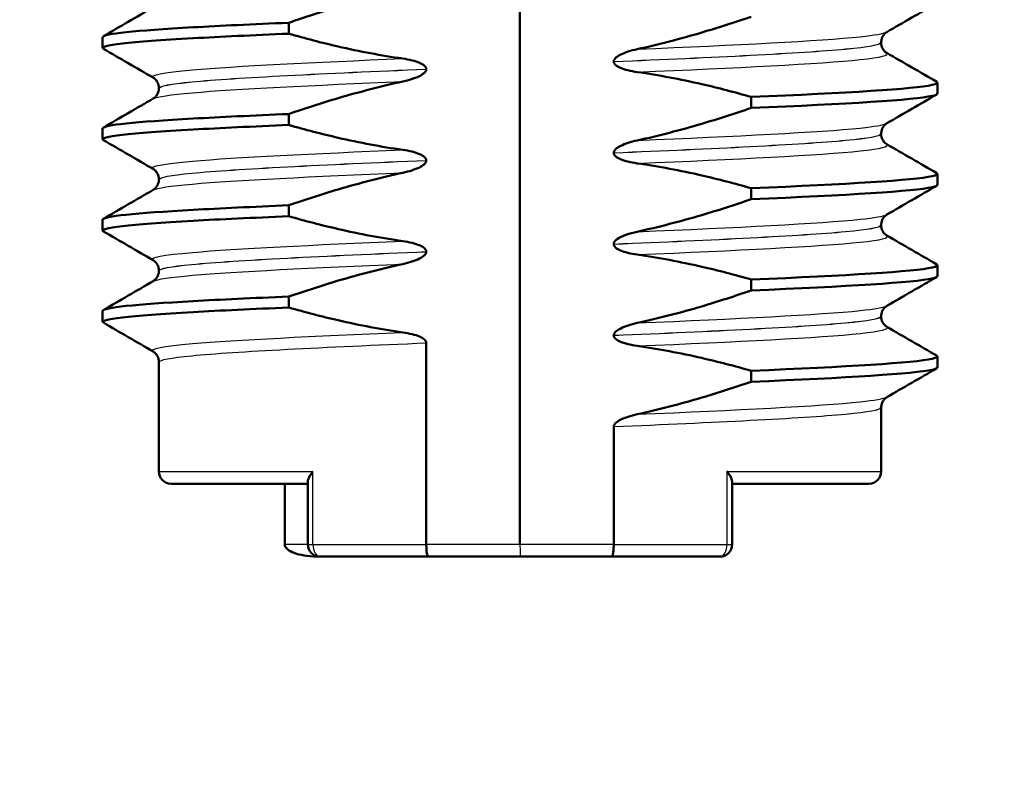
# Model space of a CAD drawing. Header units: millimetres. Extents: x 100 to 2000, y 93 to 2870.
# Tile 10 of 30: x 470 to 486, y 1638 to 1651. Entities that reach past the tile are written whole.
import ezdxf

# ---------------------------------------------------------------- set-up
doc = ezdxf.new("R2010")
doc.units = ezdxf.units.MM
doc.header["$LTSCALE"] = 10
for name, color, linetype, lineweight in [('Dimensions(ISO)', 7, 'Continuous', 25), ('Visible Edges(ISO)', 7, 'Continuous', 50), ('Visible Tangent Edges(ISO)', 7, 'Continuous', 25)]:
    doc.layers.add(name, color=color, linetype=linetype, lineweight=lineweight)
doc.styles.add('Text_3.5mm', font='arial.ttf', dxfattribs={"width": 0.9})
doc.dimstyles.new('KS-STANDARD', dxfattribs={"dimscale": 10, "dimtxt": 3.5, "dimasz": 2.5, "dimexe": 3.175, "dimexo": 0, "dimgap": 0.8, "dimtad": 1, "dimdec": 1, "dimrnd": 1e-08, "dimtxsty": 'Text_3.5mm', "dimcen": 0.09, "dimdle": 10, "dimclrd": 7, "dimclre": 7, "dimclrt": 7, "dimadec": 0, "dimazin": 2, "dimtfac": 0.714286, "dimtdec": 4, "dimtmove": 0, "dimatfit": 3, "dimfxl": 1, "dimtolj": 1, "dimlwd": 25, "dimlwe": 25, "dimarcsym": 0})

# ---------------------------------------------------------------- blocks, each defined once
blk = doc.blocks.new('*D11')
at = {"layer": 'Defpoints', "color": 0, "linetype": 'Continuous'}
for p in [(644.452, 2039.238), (398.052, 1746.956), (644.452, 1517.118)]:
    blk.add_point(p, dxfattribs=at)
at = {"layer": 'Dimensions(ISO)', "color": 7, "linetype": 'Continuous', "lineweight": 25}
for p, q in [((398.052, 1746.956), (398.052, 2070.988)), ((644.452, 1517.118), (644.452, 2070.988)), ((423.052, 2039.238), (619.452, 2039.238))]:
    blk.add_line(p, q, dxfattribs=at)
at = {"layer": 'Dimensions(ISO)', "color": 7, "linetype": 'Continuous'}
for points in [[(423.052, 2043.404), (423.052, 2035.071), (398.052, 2039.238)], [(619.452, 2043.404), (619.452, 2035.071), (644.452, 2039.238)]]:
    blk.add_solid(points, dxfattribs=at)
at = {"layer": 'Dimensions(ISO)', "color": 7, "linetype": 'Continuous', "lineweight": 25, "insert": (489.196, 2065.108), "char_height": 35, "attachment_point": 4, "style": 'Text_3.5mm'}
blk.add_mtext('\\A1;246', dxfattribs=at)

msp = doc.modelspace()

# ---------------------------------------------------------------- linework, layer by layer
at = {"layer": 'Visible Edges(ISO)'}
for p, q in [((478.052, 1641.956), (478.052, 1656.956)), ((474.25, 1650.356), (474.25, 1650.536)), ((471.186, 1650.121), (471.186, 1650.301)), ((483.992, 1650.211), (483.992, 1650.21)), ((479.594, 1649.899), (479.594, 1649.898)), ((476.511, 1649.773), (476.511, 1649.774)), ((472.112, 1649.461), (472.112, 1649.46)), ((484.918, 1649.37), (484.918, 1649.551)), ((481.855, 1649.316), (481.855, 1649.135)), ((474.25, 1648.855), (474.25, 1649.035)), ((471.186, 1648.62), (471.186, 1648.8)), ((483.992, 1648.71), (483.992, 1648.709)), ((476.511, 1648.272), (476.511, 1648.273)), ((479.594, 1648.398), (479.594, 1648.397)), ((472.112, 1647.96), (472.112, 1647.959)), ((484.918, 1647.869), (484.918, 1648.05)), ((481.855, 1647.815), (481.855, 1647.634)), ((474.25, 1647.354), (474.25, 1647.534)), ((471.186, 1647.119), (471.186, 1647.299)), ((483.992, 1647.209), (483.992, 1647.208)), ((479.594, 1646.897), (479.594, 1646.896)), ((476.511, 1646.771), (476.511, 1646.772)), ((484.918, 1646.368), (484.918, 1646.549)), ((472.112, 1646.459), (472.112, 1646.458)), ((481.855, 1646.314), (481.855, 1646.133)), ((474.25, 1645.853), (474.25, 1646.033)), ((471.186, 1645.618), (471.186, 1645.798)), ((483.992, 1645.708), (483.992, 1645.707)), ((479.594, 1645.396), (479.594, 1645.395)), ((476.511, 1641.956), (476.511, 1645.271)), ((484.918, 1644.867), (484.918, 1645.048)), ((472.112, 1644.958), (472.112, 1643.156)), ((481.855, 1644.813), (481.855, 1644.632)), ((483.992, 1644.207), (483.992, 1643.156)), ((479.594, 1641.956), (479.594, 1643.895)), ((472.312, 1642.956), (474.562, 1642.956)), ((474.185, 1642.956), (474.185, 1641.956)), ((474.562, 1642.994), (474.562, 1641.956)), ((481.542, 1642.994), (481.542, 1641.956)), ((481.542, 1642.956), (483.792, 1642.956)), ((476.538, 1641.756), (474.762, 1641.756)), ((476.538, 1641.756), (478.052, 1641.756)), ((478.052, 1641.756), (479.566, 1641.756)), ((481.342, 1641.756), (479.566, 1641.756))]:
    msp.add_line(p, q, dxfattribs=at)
for centre, start, end in [((472.312, 1643.156), 180, 270), ((483.792, 1643.156), 270, 0), ((474.762, 1641.956), 180, 270), ((481.342, 1641.956), 270, 0)]:
    msp.add_arc(centre, 0.2, start, end, dxfattribs=at)
for points, knots in [([(474.25, 1650.536), (474.519, 1650.629), (474.79, 1650.717), (475.414, 1650.901), (475.768, 1650.993), (476.125, 1651.071)], [-0.1951068, -0.1951068, -0.1951068, -0.1951068, -0.109617, -0.109617, 0, 0, 0, 0]), ([(481.855, 1650.636), (481.586, 1650.544), (481.314, 1650.456), (480.691, 1650.272), (480.337, 1650.179), (479.98, 1650.102)], [-0.1951068, -0.1951068, -0.1951068, -0.1951068, -0.109617, -0.109617, 0, 0, 0, 0]), ([(471.189, 1650.301), (471.196, 1650.355), (471.72, 1650.408), (472.675, 1650.461), (473.12, 1650.486), (473.653, 1650.511), (474.25, 1650.536)], [31.4159265, 31.4159265, 31.4159265, 31.4159265, 32.086927, 32.086927, 32.086927, 32.3997602, 32.3997602, 32.3997602, 32.3997602]), ([(484.087, 1650.383), (484.079, 1650.379), (484.068, 1650.372), (484.044, 1650.349), (484.032, 1650.335), (484.007, 1650.293), (483.995, 1650.259), (483.992, 1650.219), (483.992, 1650.215), (483.992, 1650.211)], [0, 0, 0, 0, 0.01675146, 0.01675146, 0.02873921, 0.02873921, 0.0449543, 0.0449543, 0.04675997, 0.04675997, 0.04675997, 0.04675997]), ([(471.2, 1650.107), (471.105, 1650.165), (471.634, 1650.223), (472.675, 1650.281), (473.12, 1650.306), (473.653, 1650.331), (474.25, 1650.356)], [31.355735, 31.355735, 31.355735, 31.355735, 32.086927, 32.086927, 32.086927, 32.39976, 32.39976, 32.39976, 32.39976]), ([(476.125, 1649.947), (475.768, 1649.997), (475.414, 1650.065), (474.79, 1650.208), (474.519, 1650.279), (474.25, 1650.356)], [-0.1920259, -0.1920259, -0.1920259, -0.1920259, -0.0840256, -0.0840256, 0, 0, 0, 0]), ([(479.98, 1650.102), (479.874, 1650.079), (479.778, 1650.048), (479.682, 1650), (479.652, 1649.983), (479.62, 1649.954), (479.611, 1649.944), (479.601, 1649.927), (479.598, 1649.922), (479.595, 1649.913), (479.595, 1649.91), (479.594, 1649.906), (479.594, 1649.905), (479.594, 1649.902), (479.594, 1649.902), (479.594, 1649.901), (479.594, 1649.9), (479.594, 1649.9), (479.594, 1649.899), (479.594, 1649.899)], [-0.03978694, -0.03978694, -0.03978694, -0.03978694, -0.01651478, -0.01651478, -0.0075637, -0.0075637, -0.00358267, -0.00358267, -0.00171374, -0.00171374, -0.00084489, -0.00084489, -0.00042059, -0.00042059, -0.00020999, -0.00020999, -0.00010493, -0.00010493, 0, 0, 0, 0]), ([(483.992, 1650.21), (483.992, 1650.176), (484.002, 1650.142), (484.027, 1650.093), (484.041, 1650.076), (484.067, 1650.051), (484.077, 1650.045), (484.085, 1650.04), (484.086, 1650.039), (484.087, 1650.039)], [0, 0, 0, 0, 0.01563679, 0.01563679, 0.02960477, 0.02960477, 0.04518607, 0.04518607, 0.04675566, 0.04675566, 0.04675566, 0.04675566]), ([(476.511, 1649.774), (476.511, 1649.778), (476.51, 1649.783), (476.508, 1649.793), (476.506, 1649.797), (476.498, 1649.812), (476.49, 1649.821), (476.459, 1649.849), (476.427, 1649.866), (476.329, 1649.907), (476.232, 1649.931), (476.125, 1649.947)], [-0.05473825, -0.05473825, -0.05473825, -0.05473825, -0.05269081, -0.05269081, -0.05054514, -0.05054514, -0.04561181, -0.04561181, -0.03251755, -0.03251755, 0, 0, 0, 0]), ([(479.594, 1649.898), (479.594, 1649.893), (479.594, 1649.888), (479.597, 1649.879), (479.599, 1649.874), (479.606, 1649.86), (479.614, 1649.851), (479.645, 1649.822), (479.677, 1649.806), (479.775, 1649.764), (479.872, 1649.74), (479.98, 1649.725)], [-0.05473825, -0.05473825, -0.05473825, -0.05473825, -0.05269081, -0.05269081, -0.05054514, -0.05054514, -0.04561181, -0.04561181, -0.03251755, -0.03251755, 0, 0, 0, 0]), ([(476.125, 1649.57), (476.187, 1649.583), (476.251, 1649.601), (476.365, 1649.642), (476.413, 1649.664), (476.464, 1649.699), (476.48, 1649.711), (476.498, 1649.733), (476.503, 1649.742), (476.509, 1649.758), (476.511, 1649.765), (476.511, 1649.773)], [-0.03714578, -0.03714578, -0.03714578, -0.03714578, -0.02352479, -0.02352479, -0.01076423, -0.01076423, -0.00516478, -0.00516478, -0.00220521, -0.00220521, 0, 0, 0, 0]), ([(472.112, 1649.461), (472.112, 1649.495), (472.103, 1649.529), (472.078, 1649.578), (472.063, 1649.595), (472.038, 1649.62), (472.027, 1649.627), (472.019, 1649.632), (472.019, 1649.632), (472.018, 1649.633)], [0, 0, 0, 0, 0.01563679, 0.01563679, 0.02960477, 0.02960477, 0.04518607, 0.04518607, 0.04675566, 0.04675566, 0.04675566, 0.04675566]), ([(474.25, 1649.035), (474.519, 1649.128), (474.79, 1649.216), (475.414, 1649.4), (475.768, 1649.492), (476.125, 1649.57)], [-0.1951068, -0.1951068, -0.1951068, -0.1951068, -0.109617, -0.109617, 0, 0, 0, 0]), ([(479.98, 1649.725), (480.336, 1649.674), (480.69, 1649.607), (481.314, 1649.464), (481.586, 1649.393), (481.855, 1649.316)], [-0.1920259, -0.1920259, -0.1920259, -0.1920259, -0.0840256, -0.0840256, 0, 0, 0, 0]), ([(472.018, 1649.288), (472.025, 1649.293), (472.036, 1649.299), (472.06, 1649.323), (472.072, 1649.336), (472.098, 1649.379), (472.11, 1649.413), (472.112, 1649.452), (472.112, 1649.456), (472.112, 1649.46)], [0, 0, 0, 0, 0.01675146, 0.01675146, 0.02873921, 0.02873921, 0.0449543, 0.0449543, 0.04675997, 0.04675997, 0.04675997, 0.04675997]), ([(481.855, 1649.316), (483.43, 1649.381), (484.537, 1649.447), (484.833, 1649.513), (484.911, 1649.53), (484.933, 1649.548), (484.901, 1649.565)], [27.2905, 27.2905, 27.2905, 27.2905, 28.117046, 28.117046, 28.117046, 28.334525, 28.334525, 28.334525, 28.334525]), ([(481.855, 1649.135), (483.43, 1649.201), (484.537, 1649.267), (484.833, 1649.333), (484.89, 1649.345), (484.917, 1649.358), (484.915, 1649.37)], [27.2905002, 27.2905002, 27.2905002, 27.2905002, 28.117046, 28.117046, 28.117046, 28.2743339, 28.2743339, 28.2743339, 28.2743339]), ([(481.855, 1649.135), (481.586, 1649.043), (481.314, 1648.955), (480.691, 1648.771), (480.337, 1648.678), (479.98, 1648.601)], [-0.1951068, -0.1951068, -0.1951068, -0.1951068, -0.109617, -0.109617, 0, 0, 0, 0]), ([(471.189, 1648.8), (471.196, 1648.854), (471.72, 1648.907), (472.675, 1648.96), (473.12, 1648.985), (473.653, 1649.01), (474.25, 1649.035)], [25.1327412, 25.1327412, 25.1327412, 25.1327412, 25.8037417, 25.8037417, 25.8037417, 26.1165749, 26.1165749, 26.1165749, 26.1165749]), ([(471.2, 1648.606), (471.105, 1648.664), (471.634, 1648.722), (472.675, 1648.78), (473.12, 1648.805), (473.653, 1648.83), (474.25, 1648.855)], [25.07255, 25.07255, 25.07255, 25.07255, 25.803742, 25.803742, 25.803742, 26.116575, 26.116575, 26.116575, 26.116575]), ([(476.125, 1648.446), (475.768, 1648.496), (475.414, 1648.564), (474.79, 1648.707), (474.519, 1648.778), (474.25, 1648.855)], [-0.1920259, -0.1920259, -0.1920259, -0.1920259, -0.0840256, -0.0840256, 0, 0, 0, 0]), ([(484.087, 1648.882), (484.079, 1648.878), (484.068, 1648.871), (484.044, 1648.848), (484.032, 1648.834), (484.007, 1648.792), (483.995, 1648.758), (483.992, 1648.718), (483.992, 1648.714), (483.992, 1648.71)], [0, 0, 0, 0, 0.01675146, 0.01675146, 0.02873921, 0.02873921, 0.0449543, 0.0449543, 0.04675997, 0.04675997, 0.04675997, 0.04675997]), ([(479.98, 1648.601), (479.874, 1648.578), (479.778, 1648.547), (479.682, 1648.499), (479.652, 1648.482), (479.62, 1648.453), (479.611, 1648.443), (479.601, 1648.426), (479.598, 1648.421), (479.595, 1648.412), (479.595, 1648.409), (479.594, 1648.405), (479.594, 1648.404), (479.594, 1648.401), (479.594, 1648.401), (479.594, 1648.4), (479.594, 1648.399), (479.594, 1648.399), (479.594, 1648.398), (479.594, 1648.398)], [-0.03978694, -0.03978694, -0.03978694, -0.03978694, -0.01651479, -0.01651479, -0.0075637, -0.0075637, -0.00358267, -0.00358267, -0.00171374, -0.00171374, -0.00084489, -0.00084489, -0.00042059, -0.00042059, -0.00020999, -0.00020999, -0.00010493, -0.00010493, 0, 0, 0, 0]), ([(483.992, 1648.709), (483.992, 1648.675), (484.002, 1648.641), (484.027, 1648.592), (484.041, 1648.575), (484.067, 1648.55), (484.077, 1648.544), (484.085, 1648.539), (484.086, 1648.538), (484.087, 1648.538)], [0, 0, 0, 0, 0.01563679, 0.01563679, 0.02960477, 0.02960477, 0.04518607, 0.04518607, 0.04675566, 0.04675566, 0.04675566, 0.04675566]), ([(476.511, 1648.273), (476.511, 1648.277), (476.51, 1648.282), (476.508, 1648.292), (476.506, 1648.296), (476.498, 1648.311), (476.49, 1648.32), (476.459, 1648.348), (476.427, 1648.365), (476.329, 1648.406), (476.232, 1648.43), (476.125, 1648.446)], [-0.05473825, -0.05473825, -0.05473825, -0.05473825, -0.05269081, -0.05269081, -0.05054514, -0.05054514, -0.04561181, -0.04561181, -0.03251755, -0.03251755, 0, 0, 0, 0]), ([(479.594, 1648.397), (479.594, 1648.392), (479.594, 1648.387), (479.597, 1648.378), (479.599, 1648.373), (479.606, 1648.359), (479.614, 1648.35), (479.645, 1648.321), (479.677, 1648.305), (479.775, 1648.263), (479.872, 1648.239), (479.98, 1648.224)], [-0.05473825, -0.05473825, -0.05473825, -0.05473825, -0.05269081, -0.05269081, -0.05054514, -0.05054514, -0.04561181, -0.04561181, -0.03251755, -0.03251755, 0, 0, 0, 0]), ([(472.112, 1647.96), (472.112, 1647.994), (472.103, 1648.028), (472.078, 1648.077), (472.063, 1648.094), (472.038, 1648.119), (472.027, 1648.126), (472.019, 1648.131), (472.019, 1648.131), (472.018, 1648.132)], [0, 0, 0, 0, 0.01563679, 0.01563679, 0.02960477, 0.02960477, 0.04518607, 0.04518607, 0.04675566, 0.04675566, 0.04675566, 0.04675566]), ([(476.125, 1648.069), (476.231, 1648.092), (476.327, 1648.123), (476.423, 1648.171), (476.452, 1648.188), (476.484, 1648.216), (476.494, 1648.226), (476.504, 1648.243), (476.507, 1648.249), (476.509, 1648.257), (476.51, 1648.26), (476.511, 1648.265), (476.511, 1648.266), (476.511, 1648.268), (476.511, 1648.269), (476.511, 1648.27), (476.511, 1648.27), (476.511, 1648.271), (476.511, 1648.271), (476.511, 1648.272)], [-0.03978694, -0.03978694, -0.03978694, -0.03978694, -0.01651478, -0.01651478, -0.0075637, -0.0075637, -0.00358267, -0.00358267, -0.00171374, -0.00171374, -0.00084489, -0.00084489, -0.00042059, -0.00042059, -0.00020999, -0.00020999, -0.00010493, -0.00010493, 0, 0, 0, 0]), ([(479.98, 1648.224), (480.336, 1648.173), (480.69, 1648.106), (481.314, 1647.963), (481.586, 1647.892), (481.855, 1647.815)], [-0.1920259, -0.1920259, -0.1920259, -0.1920259, -0.0840256, -0.0840256, 0, 0, 0, 0]), ([(472.018, 1647.787), (472.025, 1647.792), (472.036, 1647.798), (472.06, 1647.822), (472.072, 1647.835), (472.098, 1647.878), (472.11, 1647.912), (472.112, 1647.951), (472.112, 1647.955), (472.112, 1647.959)], [0, 0, 0, 0, 0.01675146, 0.01675146, 0.02873921, 0.02873921, 0.0449543, 0.0449543, 0.04675997, 0.04675997, 0.04675997, 0.04675997]), ([(474.25, 1647.534), (474.519, 1647.627), (474.79, 1647.715), (475.414, 1647.899), (475.768, 1647.991), (476.125, 1648.069)], [-0.1951068, -0.1951068, -0.1951068, -0.1951068, -0.109617, -0.109617, 0, 0, 0, 0]), ([(481.855, 1647.815), (483.43, 1647.88), (484.537, 1647.946), (484.833, 1648.012), (484.911, 1648.029), (484.933, 1648.047), (484.901, 1648.064)], [21.007315, 21.007315, 21.007315, 21.007315, 21.833861, 21.833861, 21.833861, 22.05134, 22.05134, 22.05134, 22.05134]), ([(481.855, 1647.634), (483.43, 1647.7), (484.537, 1647.766), (484.833, 1647.832), (484.89, 1647.844), (484.917, 1647.857), (484.915, 1647.869)], [21.0073149, 21.0073149, 21.0073149, 21.0073149, 21.8338607, 21.8338607, 21.8338607, 21.9911486, 21.9911486, 21.9911486, 21.9911486]), ([(481.855, 1647.634), (481.586, 1647.542), (481.314, 1647.454), (480.691, 1647.27), (480.337, 1647.177), (479.98, 1647.1)], [-0.1951068, -0.1951068, -0.1951068, -0.1951068, -0.109617, -0.109617, 0, 0, 0, 0]), ([(471.189, 1647.299), (471.196, 1647.353), (471.72, 1647.406), (472.675, 1647.459), (473.12, 1647.484), (473.653, 1647.509), (474.25, 1647.534)], [18.8495559, 18.8495559, 18.8495559, 18.8495559, 19.5205564, 19.5205564, 19.5205564, 19.8333896, 19.8333896, 19.8333896, 19.8333896]), ([(471.2, 1647.105), (471.105, 1647.163), (471.634, 1647.221), (472.675, 1647.279), (473.12, 1647.304), (473.653, 1647.329), (474.25, 1647.354)], [18.789365, 18.789365, 18.789365, 18.789365, 19.520556, 19.520556, 19.520556, 19.83339, 19.83339, 19.83339, 19.83339]), ([(476.125, 1646.945), (475.768, 1646.995), (475.414, 1647.063), (474.79, 1647.206), (474.519, 1647.277), (474.25, 1647.354)], [-0.1920259, -0.1920259, -0.1920259, -0.1920259, -0.0840256, -0.0840256, 0, 0, 0, 0]), ([(484.087, 1647.381), (484.079, 1647.377), (484.068, 1647.37), (484.044, 1647.347), (484.032, 1647.333), (484.007, 1647.291), (483.995, 1647.257), (483.992, 1647.217), (483.992, 1647.213), (483.992, 1647.209)], [0, 0, 0, 0, 0.01675146, 0.01675146, 0.02873921, 0.02873921, 0.0449543, 0.0449543, 0.04675997, 0.04675997, 0.04675997, 0.04675997]), ([(483.992, 1647.208), (483.992, 1647.174), (484.002, 1647.14), (484.027, 1647.091), (484.041, 1647.074), (484.067, 1647.049), (484.077, 1647.043), (484.085, 1647.038), (484.086, 1647.037), (484.087, 1647.037)], [0, 0, 0, 0, 0.01563679, 0.01563679, 0.02960477, 0.02960477, 0.04518607, 0.04518607, 0.04675566, 0.04675566, 0.04675566, 0.04675566]), ([(479.98, 1647.1), (479.918, 1647.086), (479.854, 1647.069), (479.739, 1647.028), (479.691, 1647.005), (479.641, 1646.971), (479.625, 1646.958), (479.607, 1646.936), (479.601, 1646.928), (479.595, 1646.911), (479.594, 1646.904), (479.594, 1646.897)], [-0.03714578, -0.03714578, -0.03714578, -0.03714578, -0.02352479, -0.02352479, -0.01076423, -0.01076423, -0.00516478, -0.00516478, -0.00220521, -0.00220521, 0, 0, 0, 0]), ([(476.511, 1646.772), (476.511, 1646.776), (476.51, 1646.781), (476.508, 1646.791), (476.506, 1646.795), (476.498, 1646.81), (476.49, 1646.819), (476.459, 1646.847), (476.427, 1646.864), (476.329, 1646.905), (476.232, 1646.929), (476.125, 1646.945)], [-0.05473825, -0.05473825, -0.05473825, -0.05473825, -0.05269081, -0.05269081, -0.05054514, -0.05054514, -0.04561181, -0.04561181, -0.03251755, -0.03251755, 0, 0, 0, 0]), ([(479.594, 1646.896), (479.594, 1646.891), (479.594, 1646.886), (479.597, 1646.877), (479.599, 1646.872), (479.606, 1646.858), (479.614, 1646.849), (479.645, 1646.82), (479.677, 1646.804), (479.775, 1646.762), (479.872, 1646.738), (479.98, 1646.723)], [-0.05473825, -0.05473825, -0.05473825, -0.05473825, -0.05269081, -0.05269081, -0.05054514, -0.05054514, -0.04561181, -0.04561181, -0.03251755, -0.03251755, 0, 0, 0, 0]), ([(476.125, 1646.568), (476.231, 1646.591), (476.327, 1646.622), (476.423, 1646.67), (476.452, 1646.687), (476.484, 1646.715), (476.494, 1646.725), (476.504, 1646.742), (476.507, 1646.748), (476.509, 1646.756), (476.51, 1646.759), (476.511, 1646.764), (476.511, 1646.765), (476.511, 1646.767), (476.511, 1646.768), (476.511, 1646.769), (476.511, 1646.769), (476.511, 1646.77), (476.511, 1646.77), (476.511, 1646.771)], [-0.03978694, -0.03978694, -0.03978694, -0.03978694, -0.01651478, -0.01651478, -0.0075637, -0.0075637, -0.00358267, -0.00358267, -0.00171374, -0.00171374, -0.00084489, -0.00084489, -0.00042059, -0.00042059, -0.00020999, -0.00020999, -0.00010493, -0.00010493, 0, 0, 0, 0]), ([(479.98, 1646.723), (480.336, 1646.672), (480.69, 1646.605), (481.314, 1646.462), (481.586, 1646.391), (481.855, 1646.314)], [-0.1920259, -0.1920259, -0.1920259, -0.1920259, -0.0840256, -0.0840256, 0, 0, 0, 0]), ([(472.112, 1646.459), (472.112, 1646.493), (472.103, 1646.527), (472.078, 1646.576), (472.063, 1646.593), (472.038, 1646.618), (472.027, 1646.625), (472.019, 1646.63), (472.019, 1646.63), (472.018, 1646.631)], [0, 0, 0, 0, 0.01563679, 0.01563679, 0.02960477, 0.02960477, 0.04518607, 0.04518607, 0.04675566, 0.04675566, 0.04675566, 0.04675566]), ([(474.25, 1646.033), (474.519, 1646.126), (474.79, 1646.214), (475.414, 1646.398), (475.768, 1646.49), (476.125, 1646.568)], [-0.1951068, -0.1951068, -0.1951068, -0.1951068, -0.109617, -0.109617, 0, 0, 0, 0]), ([(481.855, 1646.314), (483.43, 1646.379), (484.537, 1646.445), (484.833, 1646.511), (484.911, 1646.528), (484.933, 1646.546), (484.901, 1646.563)], [14.72413, 14.72413, 14.72413, 14.72413, 15.550675, 15.550675, 15.550675, 15.768154, 15.768154, 15.768154, 15.768154]), ([(472.018, 1646.286), (472.025, 1646.291), (472.036, 1646.297), (472.06, 1646.321), (472.072, 1646.334), (472.098, 1646.377), (472.11, 1646.411), (472.112, 1646.45), (472.112, 1646.454), (472.112, 1646.458)], [0, 0, 0, 0, 0.01675146, 0.01675146, 0.02873921, 0.02873921, 0.0449543, 0.0449543, 0.04675997, 0.04675997, 0.04675997, 0.04675997]), ([(481.855, 1646.133), (483.43, 1646.199), (484.537, 1646.265), (484.833, 1646.331), (484.89, 1646.343), (484.917, 1646.356), (484.915, 1646.368)], [14.7241296, 14.7241296, 14.7241296, 14.7241296, 15.5506753, 15.5506753, 15.5506753, 15.7079633, 15.7079633, 15.7079633, 15.7079633]), ([(471.189, 1645.798), (471.196, 1645.852), (471.72, 1645.905), (472.675, 1645.958), (473.12, 1645.983), (473.653, 1646.008), (474.25, 1646.033)], [12.5663706, 12.5663706, 12.5663706, 12.5663706, 13.2373711, 13.2373711, 13.2373711, 13.5502043, 13.5502043, 13.5502043, 13.5502043]), ([(481.855, 1646.133), (481.586, 1646.041), (481.314, 1645.953), (480.691, 1645.769), (480.337, 1645.676), (479.98, 1645.599)], [-0.1951068, -0.1951068, -0.1951068, -0.1951068, -0.109617, -0.109617, 0, 0, 0, 0]), ([(471.2, 1645.604), (471.105, 1645.662), (471.634, 1645.72), (472.675, 1645.778), (473.12, 1645.803), (473.653, 1645.828), (474.25, 1645.853)], [12.506179, 12.506179, 12.506179, 12.506179, 13.237371, 13.237371, 13.237371, 13.550204, 13.550204, 13.550204, 13.550204]), ([(476.125, 1645.444), (475.768, 1645.494), (475.414, 1645.562), (474.79, 1645.705), (474.519, 1645.776), (474.25, 1645.853)], [-0.1920259, -0.1920259, -0.1920259, -0.1920259, -0.0840256, -0.0840256, 0, 0, 0, 0]), ([(484.087, 1645.88), (484.079, 1645.876), (484.068, 1645.869), (484.044, 1645.846), (484.032, 1645.832), (484.007, 1645.79), (483.995, 1645.756), (483.992, 1645.716), (483.992, 1645.712), (483.992, 1645.708)], [0, 0, 0, 0, 0.01675146, 0.01675146, 0.02873921, 0.02873921, 0.0449543, 0.0449543, 0.04675997, 0.04675997, 0.04675997, 0.04675997]), ([(483.992, 1645.707), (483.992, 1645.673), (484.002, 1645.639), (484.027, 1645.59), (484.041, 1645.573), (484.067, 1645.548), (484.077, 1645.542), (484.085, 1645.537), (484.086, 1645.536), (484.087, 1645.536)], [0, 0, 0, 0, 0.01563679, 0.01563679, 0.02960477, 0.02960477, 0.04518607, 0.04518607, 0.04675566, 0.04675566, 0.04675566, 0.04675566]), ([(479.98, 1645.599), (479.874, 1645.576), (479.778, 1645.545), (479.682, 1645.497), (479.652, 1645.48), (479.62, 1645.451), (479.611, 1645.441), (479.601, 1645.424), (479.598, 1645.419), (479.595, 1645.41), (479.595, 1645.407), (479.594, 1645.403), (479.594, 1645.402), (479.594, 1645.399), (479.594, 1645.399), (479.594, 1645.398), (479.594, 1645.397), (479.594, 1645.397), (479.594, 1645.396), (479.594, 1645.396)], [-0.03978694, -0.03978694, -0.03978694, -0.03978694, -0.01651479, -0.01651479, -0.0075637, -0.0075637, -0.00358267, -0.00358267, -0.00171374, -0.00171374, -0.00084489, -0.00084489, -0.00042059, -0.00042059, -0.00020999, -0.00020999, -0.00010493, -0.00010493, 0, 0, 0, 0]), ([(476.511, 1645.271), (476.511, 1645.275), (476.51, 1645.28), (476.508, 1645.29), (476.506, 1645.294), (476.498, 1645.309), (476.49, 1645.318), (476.459, 1645.346), (476.427, 1645.363), (476.329, 1645.404), (476.232, 1645.428), (476.125, 1645.444)], [-0.05473825, -0.05473825, -0.05473825, -0.05473825, -0.05269081, -0.05269081, -0.05054514, -0.05054514, -0.04561181, -0.04561181, -0.03251755, -0.03251755, 0, 0, 0, 0]), ([(479.594, 1645.395), (479.594, 1645.39), (479.594, 1645.385), (479.597, 1645.376), (479.599, 1645.371), (479.606, 1645.357), (479.614, 1645.348), (479.645, 1645.319), (479.677, 1645.303), (479.775, 1645.261), (479.872, 1645.237), (479.98, 1645.222)], [-0.05473825, -0.05473825, -0.05473825, -0.05473825, -0.05269081, -0.05269081, -0.05054514, -0.05054514, -0.04561181, -0.04561181, -0.03251755, -0.03251755, 0, 0, 0, 0]), ([(479.98, 1645.222), (480.336, 1645.171), (480.69, 1645.104), (481.314, 1644.961), (481.586, 1644.89), (481.855, 1644.813)], [-0.1920259, -0.1920259, -0.1920259, -0.1920259, -0.0840256, -0.0840256, 0, 0, 0, 0]), ([(472.112, 1644.958), (472.112, 1644.992), (472.103, 1645.026), (472.078, 1645.075), (472.063, 1645.092), (472.038, 1645.117), (472.027, 1645.124), (472.019, 1645.129), (472.019, 1645.129), (472.018, 1645.13)], [0, 0, 0, 0, 0.01563679, 0.01563679, 0.02960477, 0.02960477, 0.04518607, 0.04518607, 0.04675566, 0.04675566, 0.04675566, 0.04675566]), ([(481.855, 1644.813), (483.43, 1644.878), (484.537, 1644.944), (484.833, 1645.01), (484.911, 1645.027), (484.933, 1645.045), (484.901, 1645.062)], [8.440944, 8.440944, 8.440944, 8.440944, 9.26749, 9.26749, 9.26749, 9.484969, 9.484969, 9.484969, 9.484969]), ([(481.855, 1644.632), (483.43, 1644.698), (484.537, 1644.764), (484.833, 1644.83), (484.89, 1644.842), (484.917, 1644.855), (484.915, 1644.867)], [8.4409443, 8.4409443, 8.4409443, 8.4409443, 9.26749, 9.26749, 9.26749, 9.424778, 9.424778, 9.424778, 9.424778]), ([(481.855, 1644.632), (481.586, 1644.54), (481.314, 1644.452), (480.691, 1644.268), (480.337, 1644.175), (479.98, 1644.098)], [-0.1951068, -0.1951068, -0.1951068, -0.1951068, -0.109617, -0.109617, 0, 0, 0, 0]), ([(484.087, 1644.379), (484.079, 1644.375), (484.068, 1644.368), (484.044, 1644.345), (484.032, 1644.331), (484.007, 1644.289), (483.995, 1644.255), (483.992, 1644.215), (483.992, 1644.211), (483.992, 1644.207)], [0, 0, 0, 0, 0.01675146, 0.01675146, 0.02873921, 0.02873921, 0.0449543, 0.0449543, 0.04675997, 0.04675997, 0.04675997, 0.04675997]), ([(479.98, 1644.098), (479.874, 1644.075), (479.778, 1644.044), (479.682, 1643.996), (479.652, 1643.979), (479.62, 1643.95), (479.611, 1643.94), (479.601, 1643.923), (479.598, 1643.918), (479.595, 1643.909), (479.595, 1643.906), (479.594, 1643.902), (479.594, 1643.901), (479.594, 1643.898), (479.594, 1643.898), (479.594, 1643.897), (479.594, 1643.896), (479.594, 1643.896), (479.594, 1643.895), (479.594, 1643.895)], [-0.03978694, -0.03978694, -0.03978694, -0.03978694, -0.01651478, -0.01651478, -0.0075637, -0.0075637, -0.00358267, -0.00358267, -0.00171374, -0.00171374, -0.00084489, -0.00084489, -0.00042059, -0.00042059, -0.00020999, -0.00020999, -0.00010493, -0.00010493, 0, 0, 0, 0]), ([(474.562, 1642.994), (474.562, 1643.006), (474.565, 1643.02), (474.577, 1643.053), (474.587, 1643.072), (474.613, 1643.112), (474.628, 1643.133), (474.646, 1643.155), (474.647, 1643.155), (474.647, 1643.156)], [-0.0249608, -0.0249608, -0.0249608, -0.0249608, -0.0176704, -0.0176704, -0.00896191, -0.00896191, 0, 0, 0.00025135, 0.00025135, 0.00025135, 0.00025135]), ([(481.456, 1643.156), (481.457, 1643.155), (481.457, 1643.155), (481.475, 1643.133), (481.491, 1643.112), (481.516, 1643.072), (481.526, 1643.053), (481.538, 1643.02), (481.542, 1643.006), (481.542, 1642.994)], [-0.09009888, -0.09009888, -0.09009888, -0.09009888, -0.08979092, -0.08979092, -0.0788105, -0.0788105, -0.06814059, -0.06814059, -0.05920232, -0.05920232, -0.05920232, -0.05920232]), ([(474.762, 1641.756), (474.76, 1641.756), (474.758, 1641.756), (474.609, 1641.756), (474.478, 1641.773), (474.325, 1641.82), (474.283, 1641.838), (474.236, 1641.87), (474.22, 1641.883), (474.2, 1641.908), (474.194, 1641.918), (474.186, 1641.937), (474.185, 1641.947), (474.185, 1641.956)], [-0.00065279, -0.00065279, -0.00065279, -0.00065279, 0, 0, 0.04589539, 0.04589539, 0.06927522, 0.06927522, 0.08143928, 0.08143928, 0.08852119, 0.08852119, 0.0941345, 0.0941345, 0.0941345, 0.0941345]), ([(476.538, 1641.756), (476.538, 1641.756), (476.538, 1641.756), (476.534, 1641.756), (476.531, 1641.762), (476.524, 1641.783), (476.521, 1641.798), (476.516, 1641.835), (476.514, 1641.857), (476.512, 1641.905), (476.511, 1641.93), (476.511, 1641.956)], [-0.00020339, -0.00020339, -0.00020339, -0.00020339, 0, 0, 0.00804673, 0.00804673, 0.01590152, 0.01590152, 0.02369086, 0.02369086, 0.03144759, 0.03144759, 0.03144759, 0.03144759]), ([(479.566, 1641.756), (479.566, 1641.756), (479.566, 1641.756), (479.57, 1641.756), (479.574, 1641.762), (479.58, 1641.783), (479.583, 1641.798), (479.588, 1641.835), (479.59, 1641.857), (479.593, 1641.905), (479.594, 1641.93), (479.594, 1641.956)], [-0.03163997, -0.03163997, -0.03163997, -0.03163997, -0.03143665, -0.03143665, -0.02339272, -0.02339272, -0.01554066, -0.01554066, -0.00775403, -0.00775403, 0, 0, 0, 0])]:
    msp.add_open_spline(points, degree=3, knots=knots, dxfattribs=at)
for points in [[(471.199, 1650.315), (471.472, 1650.473), (471.745, 1650.631), (472.018, 1650.789)], [(484.906, 1650.857), (484.633, 1650.699), (484.36, 1650.541), (484.087, 1650.383)], [(472.018, 1649.633), (471.745, 1649.791), (471.472, 1649.949), (471.199, 1650.107)], [(484.087, 1650.039), (484.36, 1649.881), (484.633, 1649.723), (484.906, 1649.565)], [(471.199, 1648.814), (471.472, 1648.972), (471.745, 1649.13), (472.018, 1649.288)], [(484.906, 1649.356), (484.633, 1649.198), (484.36, 1649.04), (484.087, 1648.882)], [(472.018, 1648.132), (471.745, 1648.29), (471.472, 1648.448), (471.199, 1648.606)], [(484.087, 1648.538), (484.36, 1648.38), (484.633, 1648.222), (484.906, 1648.064)], [(471.199, 1647.313), (471.472, 1647.471), (471.745, 1647.629), (472.018, 1647.787)], [(484.906, 1647.855), (484.633, 1647.697), (484.36, 1647.539), (484.087, 1647.381)], [(472.018, 1646.631), (471.745, 1646.789), (471.472, 1646.947), (471.199, 1647.105)], [(484.087, 1647.037), (484.36, 1646.879), (484.633, 1646.721), (484.906, 1646.563)], [(484.906, 1646.354), (484.633, 1646.196), (484.36, 1646.038), (484.087, 1645.88)], [(471.199, 1645.812), (471.472, 1645.97), (471.745, 1646.128), (472.018, 1646.286)], [(472.018, 1645.13), (471.745, 1645.288), (471.472, 1645.446), (471.199, 1645.604)], [(484.087, 1645.536), (484.36, 1645.378), (484.633, 1645.22), (484.906, 1645.062)], [(484.906, 1644.853), (484.633, 1644.695), (484.36, 1644.537), (484.087, 1644.379)]]:
    msp.add_open_spline(points, degree=3, dxfattribs=at)
at = {"layer": 'Visible Tangent Edges(ISO)'}
for p, q in [((472.112, 1643.156), (474.647, 1643.156)), ((474.647, 1641.956), (474.647, 1643.156)), ((481.456, 1643.156), (481.456, 1641.956)), ((481.456, 1643.156), (483.992, 1643.156)), ((474.562, 1641.956), (474.185, 1641.956)), ((474.562, 1641.956), (474.647, 1641.956)), ((474.647, 1641.956), (476.511, 1641.956)), ((478.052, 1641.956), (476.511, 1641.956)), ((479.594, 1641.956), (478.052, 1641.956)), ((479.594, 1641.956), (481.456, 1641.956)), ((481.456, 1641.956), (481.542, 1641.956))]:
    msp.add_line(p, q, dxfattribs=at)
for centre, ratio, start_param, end_param in [((474.762, 1641.956), 0.573258, 4.712389, 6.283185), ((481.342, 1641.956), 0.57309, 0, 1.570796)]:
    msp.add_ellipse(centre, major_axis=(0, -0.2), ratio=ratio, start_param=start_param, end_param=end_param, dxfattribs=at)
for points, knots in [([(479.98, 1650.102), (481.616, 1650.17), (482.99, 1650.238), (483.646, 1650.306), (483.893, 1650.332), (484.037, 1650.357), (484.079, 1650.383)], [33.311042, 33.311042, 33.311042, 33.311042, 34.167361, 34.167361, 34.167361, 34.489217, 34.489217, 34.489217, 34.489217]), ([(479.594, 1649.899), (481.24, 1649.968), (482.671, 1650.036), (483.408, 1650.105), (483.791, 1650.14), (483.983, 1650.176), (483.983, 1650.211)], [33.249204, 33.249204, 33.249204, 33.249204, 34.110267, 34.110267, 34.110267, 34.557519, 34.557519, 34.557519, 34.557519]), ([(479.594, 1649.898), (481.24, 1649.967), (482.671, 1650.035), (483.408, 1650.104), (483.791, 1650.139), (483.983, 1650.175), (483.983, 1650.21)], [26.966019, 26.966019, 26.966019, 26.966019, 27.827082, 27.827082, 27.827082, 28.274334, 28.274334, 28.274334, 28.274334]), ([(472.025, 1649.633), (471.954, 1649.676), (472.17, 1649.719), (472.666, 1649.762), (473.376, 1649.823), (474.645, 1649.885), (476.125, 1649.947)], [31.347624, 31.347624, 31.347624, 31.347624, 31.888222, 31.888222, 31.888222, 32.662404, 32.662404, 32.662404, 32.662404]), ([(479.98, 1649.725), (481.616, 1649.793), (482.99, 1649.861), (483.646, 1649.929), (483.998, 1649.966), (484.14, 1650.002), (484.078, 1650.039)], [27.027856, 27.027856, 27.027856, 27.027856, 27.884175, 27.884175, 27.884175, 28.342637, 28.342637, 28.342637, 28.342637]), ([(472.121, 1649.461), (472.121, 1649.495), (472.299, 1649.53), (472.654, 1649.564), (473.38, 1649.634), (474.832, 1649.704), (476.511, 1649.774)], [31.415927, 31.415927, 31.415927, 31.415927, 31.846458, 31.846458, 31.846458, 32.724241, 32.724241, 32.724241, 32.724241]), ([(472.121, 1649.46), (472.121, 1649.494), (472.299, 1649.529), (472.654, 1649.563), (473.38, 1649.633), (474.832, 1649.703), (476.511, 1649.773)], [25.132741, 25.132741, 25.132741, 25.132741, 25.563272, 25.563272, 25.563272, 26.441056, 26.441056, 26.441056, 26.441056]), ([(472.026, 1649.288), (472.081, 1649.321), (472.295, 1649.353), (472.666, 1649.385), (473.376, 1649.447), (474.645, 1649.508), (476.125, 1649.57)], [25.201044, 25.201044, 25.201044, 25.201044, 25.605037, 25.605037, 25.605037, 26.379219, 26.379219, 26.379219, 26.379219]), ([(479.98, 1648.601), (481.616, 1648.669), (482.99, 1648.737), (483.646, 1648.805), (483.893, 1648.831), (484.037, 1648.856), (484.079, 1648.882)], [27.027856, 27.027856, 27.027856, 27.027856, 27.884175, 27.884175, 27.884175, 28.206031, 28.206031, 28.206031, 28.206031]), ([(479.594, 1648.398), (481.24, 1648.467), (482.671, 1648.535), (483.408, 1648.604), (483.791, 1648.639), (483.983, 1648.675), (483.983, 1648.71)], [26.966019, 26.966019, 26.966019, 26.966019, 27.827082, 27.827082, 27.827082, 28.274334, 28.274334, 28.274334, 28.274334]), ([(479.594, 1648.397), (481.24, 1648.466), (482.671, 1648.534), (483.408, 1648.603), (483.791, 1648.638), (483.983, 1648.674), (483.983, 1648.709)], [20.682834, 20.682834, 20.682834, 20.682834, 21.543896, 21.543896, 21.543896, 21.991149, 21.991149, 21.991149, 21.991149]), ([(472.025, 1648.132), (471.954, 1648.175), (472.17, 1648.218), (472.666, 1648.261), (473.376, 1648.322), (474.645, 1648.384), (476.125, 1648.446)], [25.064439, 25.064439, 25.064439, 25.064439, 25.605037, 25.605037, 25.605037, 26.379219, 26.379219, 26.379219, 26.379219]), ([(479.98, 1648.224), (481.616, 1648.292), (482.99, 1648.36), (483.646, 1648.428), (483.998, 1648.465), (484.14, 1648.501), (484.078, 1648.538)], [20.744671, 20.744671, 20.744671, 20.744671, 21.60099, 21.60099, 21.60099, 22.059451, 22.059451, 22.059451, 22.059451]), ([(472.121, 1647.96), (472.121, 1647.994), (472.299, 1648.029), (472.654, 1648.063), (473.38, 1648.133), (474.832, 1648.203), (476.511, 1648.273)], [25.132741, 25.132741, 25.132741, 25.132741, 25.563272, 25.563272, 25.563272, 26.441056, 26.441056, 26.441056, 26.441056]), ([(472.121, 1647.959), (472.121, 1647.993), (472.299, 1648.028), (472.654, 1648.062), (473.38, 1648.132), (474.832, 1648.202), (476.511, 1648.272)], [18.849556, 18.849556, 18.849556, 18.849556, 19.280087, 19.280087, 19.280087, 20.157871, 20.157871, 20.157871, 20.157871]), ([(472.026, 1647.787), (472.081, 1647.82), (472.295, 1647.852), (472.666, 1647.884), (473.376, 1647.946), (474.645, 1648.007), (476.125, 1648.069)], [18.917859, 18.917859, 18.917859, 18.917859, 19.321851, 19.321851, 19.321851, 20.096033, 20.096033, 20.096033, 20.096033]), ([(479.98, 1647.1), (481.616, 1647.168), (482.99, 1647.236), (483.646, 1647.304), (483.893, 1647.33), (484.037, 1647.355), (484.079, 1647.381)], [20.744671, 20.744671, 20.744671, 20.744671, 21.60099, 21.60099, 21.60099, 21.922846, 21.922846, 21.922846, 21.922846]), ([(479.594, 1646.897), (481.24, 1646.966), (482.671, 1647.034), (483.408, 1647.103), (483.791, 1647.138), (483.983, 1647.174), (483.983, 1647.209)], [20.682834, 20.682834, 20.682834, 20.682834, 21.543896, 21.543896, 21.543896, 21.991149, 21.991149, 21.991149, 21.991149]), ([(479.594, 1646.896), (481.24, 1646.965), (482.671, 1647.033), (483.408, 1647.102), (483.791, 1647.137), (483.983, 1647.173), (483.983, 1647.208)], [14.399649, 14.399649, 14.399649, 14.399649, 15.260711, 15.260711, 15.260711, 15.707963, 15.707963, 15.707963, 15.707963]), ([(479.98, 1646.723), (481.616, 1646.791), (482.99, 1646.859), (483.646, 1646.927), (483.998, 1646.964), (484.14, 1647), (484.078, 1647.037)], [14.461486, 14.461486, 14.461486, 14.461486, 15.317805, 15.317805, 15.317805, 15.776266, 15.776266, 15.776266, 15.776266]), ([(472.025, 1646.631), (471.954, 1646.674), (472.17, 1646.717), (472.666, 1646.76), (473.376, 1646.821), (474.645, 1646.883), (476.125, 1646.945)], [18.781253, 18.781253, 18.781253, 18.781253, 19.321851, 19.321851, 19.321851, 20.096033, 20.096033, 20.096033, 20.096033]), ([(472.121, 1646.459), (472.121, 1646.493), (472.299, 1646.528), (472.654, 1646.562), (473.38, 1646.632), (474.832, 1646.702), (476.511, 1646.772)], [18.849556, 18.849556, 18.849556, 18.849556, 19.280087, 19.280087, 19.280087, 20.157871, 20.157871, 20.157871, 20.157871]), ([(472.121, 1646.458), (472.121, 1646.492), (472.299, 1646.527), (472.654, 1646.561), (473.38, 1646.631), (474.832, 1646.701), (476.511, 1646.771)], [12.566371, 12.566371, 12.566371, 12.566371, 12.996902, 12.996902, 12.996902, 13.874685, 13.874685, 13.874685, 13.874685]), ([(472.026, 1646.286), (472.081, 1646.319), (472.295, 1646.351), (472.666, 1646.383), (473.376, 1646.445), (474.645, 1646.506), (476.125, 1646.568)], [12.634673, 12.634673, 12.634673, 12.634673, 13.038666, 13.038666, 13.038666, 13.812848, 13.812848, 13.812848, 13.812848]), ([(479.98, 1645.599), (481.616, 1645.667), (482.99, 1645.735), (483.646, 1645.803), (483.893, 1645.829), (484.037, 1645.854), (484.079, 1645.88)], [14.461486, 14.461486, 14.461486, 14.461486, 15.317805, 15.317805, 15.317805, 15.639661, 15.639661, 15.639661, 15.639661]), ([(479.594, 1645.396), (481.24, 1645.465), (482.671, 1645.533), (483.408, 1645.602), (483.791, 1645.637), (483.983, 1645.673), (483.983, 1645.708)], [14.399649, 14.399649, 14.399649, 14.399649, 15.260711, 15.260711, 15.260711, 15.707963, 15.707963, 15.707963, 15.707963]), ([(479.594, 1645.395), (481.24, 1645.464), (482.671, 1645.532), (483.408, 1645.601), (483.791, 1645.636), (483.983, 1645.672), (483.983, 1645.707)], [8.116463, 8.116463, 8.116463, 8.116463, 8.977526, 8.977526, 8.977526, 9.424778, 9.424778, 9.424778, 9.424778]), ([(479.98, 1645.222), (481.616, 1645.29), (482.99, 1645.358), (483.646, 1645.426), (483.998, 1645.463), (484.14, 1645.499), (484.078, 1645.536)], [8.178301, 8.178301, 8.178301, 8.178301, 9.034619, 9.034619, 9.034619, 9.493081, 9.493081, 9.493081, 9.493081]), ([(472.025, 1645.13), (471.954, 1645.173), (472.17, 1645.216), (472.666, 1645.259), (473.376, 1645.32), (474.645, 1645.382), (476.125, 1645.444)], [12.498068, 12.498068, 12.498068, 12.498068, 13.038666, 13.038666, 13.038666, 13.812848, 13.812848, 13.812848, 13.812848]), ([(472.121, 1644.958), (472.121, 1644.992), (472.299, 1645.027), (472.654, 1645.061), (473.38, 1645.131), (474.832, 1645.201), (476.511, 1645.271)], [12.566371, 12.566371, 12.566371, 12.566371, 12.996902, 12.996902, 12.996902, 13.874685, 13.874685, 13.874685, 13.874685]), ([(479.98, 1644.098), (481.616, 1644.166), (482.99, 1644.234), (483.646, 1644.302), (483.893, 1644.328), (484.037, 1644.353), (484.079, 1644.379)], [8.178301, 8.178301, 8.178301, 8.178301, 9.034619, 9.034619, 9.034619, 9.356475, 9.356475, 9.356475, 9.356475]), ([(479.594, 1643.895), (481.24, 1643.964), (482.671, 1644.032), (483.408, 1644.101), (483.791, 1644.136), (483.983, 1644.172), (483.983, 1644.207)], [8.116463, 8.116463, 8.116463, 8.116463, 8.977526, 8.977526, 8.977526, 9.424778, 9.424778, 9.424778, 9.424778]), ([(478.052, 1641.956), (478.052, 1641.93), (478.052, 1641.904), (478.053, 1641.855), (478.053, 1641.833), (478.053, 1641.796), (478.053, 1641.781), (478.052, 1641.761), (478.052, 1641.756), (478.052, 1641.756)], [0, 0, 0, 0, 0.392705, 0.392705, 0.78541, 0.78541, 1.178115, 1.178115, 1.570821, 1.570821, 1.570821, 1.570821])]:
    msp.add_open_spline(points, degree=3, knots=knots, dxfattribs=at)

# ---------------------------------------------------------------- dimensions: what is measured, and where the dimension line sits
at = {"layer": 'Dimensions(ISO)', "color": 7, "linetype": 'Continuous', "lineweight": 25}
dim = msp.add_linear_dim(base=(644.452, 2039.238), p1=(398.052, 1746.956), p2=(644.452, 1517.118), angle=180, dimstyle='KS-STANDARD', override={"dimgap": 0.8, "dimdec": 0, "dimtol": 0, "dimlim": 0, "dimtp": 0, "dimtm": 0, "dimtdec": 4, "dimtofl": 0, "dimatfit": 1}, dxfattribs=at)
dim.commit()
dim.dimension.update_dxf_attribs({"geometry": '*D11', "text_midpoint": (524.252, 2039.238), "dimtype": 160})

doc.saveas('drawing.dxf')
